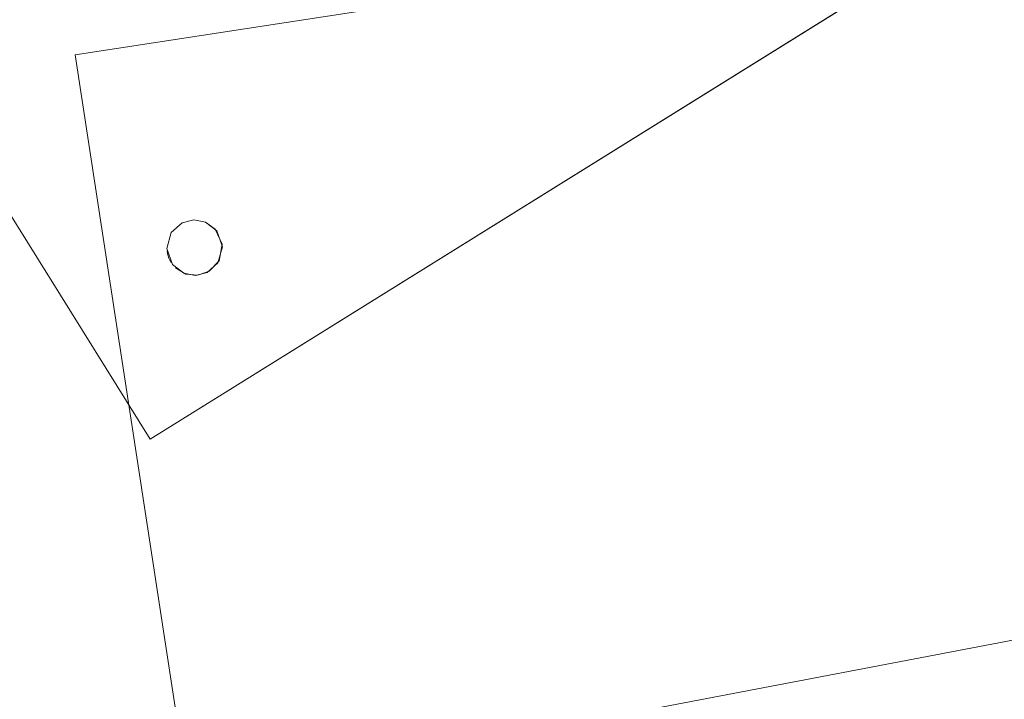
# Model space of a CAD drawing. Extents: x 3503739 to 3504470, y 5375172 to 5375561.
# Tile 45 of 142: x 3504139.088 to 3504139.442, y 5375389.422 to 5375389.666. Entities that reach past the tile are written whole.
import ezdxf

# ---------------------------------------------------------------- set-up
doc = ezdxf.new("R2010")
doc.units = 0
doc.header["$MEASUREMENT"] = 0
for name, color, linetype in [('3WP_KANALISATION', 7, 'Continuous'), ('_4WP_KANCAD_', 7, 'Continuous'), ('BHM_WA', 7, 'Continuous')]:
    doc.layers.add(name, color=color, linetype=linetype)

msp = doc.modelspace()

# ---------------------------------------------------------------- linework, layer by layer
at = {"layer": '3WP_KANALISATION', "color": 7, "linetype": 'Continuous', "lineweight": 20}
msp.add_lwpolyline([(3504139.10836, 5375389.65351), (3504140.71952, 5375389.90058), (3504140.87565, 5375388.88249), (3504139.26448, 5375388.63542), (3504139.10836, 5375389.65351)], dxfattribs=at)
at = {"layer": '_4WP_KANCAD_', "color": 7, "linetype": 'Continuous', "lineweight": 20}
msp.add_lwpolyline([(3504139.10836, 5375389.65351), (3504140.71952, 5375389.90058), (3504140.87565, 5375388.88249), (3504139.26448, 5375388.63542), (3504139.10836, 5375389.65351)], dxfattribs=at)
at = {"layer": 'BHM_WA', "color": 254, "linetype": 'Continuous', "lineweight": 9}
for p, q in [((3504139.13531, 5375389.51528), (3504139.43245, 5375389.70024)), ((3504139.14141, 5375389.58295), (3504139.14155, 5375389.58209)), ((3504139.14155, 5375389.58209), (3504139.14177, 5375389.58124)), ((3504139.14177, 5375389.58124), (3504139.14206, 5375389.58042)), ((3504139.14206, 5375389.58042), (3504139.14242, 5375389.57963)), ((3504139.14242, 5375389.57963), (3504139.14285, 5375389.57887))]:
    msp.add_line(p, q, dxfattribs=at)
for points in [[(3504138.9163, 5375389.34214, 0), (3504139.60391, 5375389.47326, 0), (3504139.47279, 5375390.16087, 0), (3504138.78518, 5375390.02975, 0), (3504139.47279, 5375390.16087, 0), (3504139.60391, 5375389.47326, 0), (3504138.9163, 5375389.34214, 0), (3504138.78518, 5375390.02975, 0), (3504138.9163, 5375389.34214, 0)], [(3504138.9163, 5375389.34214, 0), (3504139.60391, 5375389.47326, 0), (3504139.47279, 5375390.16087, 0), (3504138.78518, 5375390.02975, 0), (3504138.9163, 5375389.34214, 0), (3504139.60391, 5375389.47326, 0), (3504139.47279, 5375390.16087, 0), (3504138.78518, 5375390.02975, 0), (3504138.9163, 5375389.34214, 0)], [(3504138.95035, 5375389.81242, 0), (3504139.13531, 5375389.51528, 0), (3504139.43245, 5375389.70024, 0), (3504139.24749, 5375389.99738, 0), (3504138.95035, 5375389.81242, 0), (3504139.13531, 5375389.51528, 0)], [(3504139.14134, 5375389.58382, 0), (3504139.14141, 5375389.58295, 0), (3504139.14155, 5375389.58209, 0), (3504139.14177, 5375389.58124, 0), (3504139.14206, 5375389.58042, 0), (3504139.14242, 5375389.57963, 0), (3504139.14285, 5375389.57887, 0), (3504139.14334, 5375389.57815, 0), (3504139.14389, 5375389.57747, 0), (3504139.1445, 5375389.57685, 0), (3504139.14517, 5375389.57628, 0), (3504139.14587, 5375389.57577, 0), (3504139.14663, 5375389.57533, 0), (3504139.14741, 5375389.57495, 0), (3504139.14823, 5375389.57465, 0), (3504139.14907, 5375389.57441, 0), (3504139.14993, 5375389.57425, 0), (3504139.1508, 5375389.57417, 0), (3504139.15167, 5375389.57416, 0), (3504139.15254, 5375389.57422, 0), (3504139.1534, 5375389.57437, 0), (3504139.15424, 5375389.57458, 0), (3504139.15507, 5375389.57487, 0), (3504139.15586, 5375389.57523, 0), (3504139.15662, 5375389.57566, 0), (3504139.15734, 5375389.57615, 0), (3504139.15802, 5375389.57671, 0), (3504139.15864, 5375389.57732, 0), (3504139.15921, 5375389.57798, 0), (3504139.15971, 5375389.57869, 0), (3504139.16016, 5375389.57944, 0), (3504139.16053, 5375389.58023, 0), (3504139.16084, 5375389.58104, 0), (3504139.16108, 5375389.58188, 0), (3504139.16124, 5375389.58274, 0), (3504139.16132, 5375389.58361, 0), (3504139.16133, 5375389.58448, 0), (3504139.16126, 5375389.58535, 0), (3504139.16112, 5375389.58621, 0), (3504139.1609, 5375389.58706, 0), (3504139.16061, 5375389.58788, 0), (3504139.16025, 5375389.58867, 0), (3504139.15983, 5375389.58943, 0), (3504139.15933, 5375389.59015, 0), (3504139.15878, 5375389.59083, 0), (3504139.15817, 5375389.59145, 0), (3504139.15751, 5375389.59202, 0), (3504139.1568, 5375389.59253, 0), (3504139.15605, 5375389.59297, 0), (3504139.15526, 5375389.59335, 0), (3504139.15444, 5375389.59366, 0), (3504139.1536, 5375389.59389, 0), (3504139.15275, 5375389.59405, 0), (3504139.15188, 5375389.59414, 0), (3504139.151, 5375389.59414, 0), (3504139.15013, 5375389.59408, 0), (3504139.14927, 5375389.59394, 0), (3504139.14843, 5375389.59372, 0), (3504139.14761, 5375389.59343, 0), (3504139.14681, 5375389.59307, 0), (3504139.14605, 5375389.59264, 0), (3504139.14533, 5375389.59215, 0), (3504139.14466, 5375389.59159, 0), (3504139.14403, 5375389.59098, 0), (3504139.14347, 5375389.59032, 0), (3504139.14296, 5375389.58961, 0), (3504139.14251, 5375389.58886, 0), (3504139.14214, 5375389.58807, 0), (3504139.14183, 5375389.58726, 0), (3504139.1416, 5375389.58642, 0), (3504139.14144, 5375389.58556, 0), (3504139.14135, 5375389.58469, 0), (3504139.14134, 5375389.58382, 0), (3504139.14141, 5375389.58295, 0), (3504139.14155, 5375389.58209, 0), (3504139.14177, 5375389.58124, 0), (3504139.14206, 5375389.58042, 0), (3504139.14242, 5375389.57963, 0), (3504139.14285, 5375389.57887, 0), (3504139.14334, 5375389.57815, 0), (3504139.14389, 5375389.57747, 0), (3504139.1445, 5375389.57685, 0), (3504139.14517, 5375389.57628, 0), (3504139.14587, 5375389.57577, 0), (3504139.14663, 5375389.57533, 0), (3504139.14741, 5375389.57495, 0), (3504139.14823, 5375389.57465, 0), (3504139.14907, 5375389.57441, 0), (3504139.14993, 5375389.57425, 0), (3504139.1508, 5375389.57417, 0), (3504139.15167, 5375389.57416, 0), (3504139.15254, 5375389.57422, 0), (3504139.1534, 5375389.57437, 0), (3504139.15424, 5375389.57458, 0), (3504139.15507, 5375389.57487, 0), (3504139.15586, 5375389.57523, 0), (3504139.15662, 5375389.57566, 0), (3504139.15734, 5375389.57615, 0), (3504139.15802, 5375389.57671, 0), (3504139.15864, 5375389.57732, 0), (3504139.15921, 5375389.57798, 0), (3504139.15971, 5375389.57869, 0), (3504139.16016, 5375389.57944, 0), (3504139.16053, 5375389.58023, 0), (3504139.16084, 5375389.58104, 0), (3504139.16108, 5375389.58188, 0), (3504139.16124, 5375389.58274, 0), (3504139.16132, 5375389.58361, 0), (3504139.16133, 5375389.58448, 0), (3504139.16126, 5375389.58535, 0), (3504139.16112, 5375389.58621, 0), (3504139.1609, 5375389.58706, 0), (3504139.16061, 5375389.58788, 0), (3504139.16025, 5375389.58867, 0), (3504139.15983, 5375389.58943, 0), (3504139.15933, 5375389.59015, 0), (3504139.15878, 5375389.59083, 0), (3504139.15817, 5375389.59145, 0), (3504139.15751, 5375389.59202, 0), (3504139.1568, 5375389.59253, 0), (3504139.15605, 5375389.59297, 0), (3504139.15526, 5375389.59335, 0), (3504139.15444, 5375389.59366, 0), (3504139.1536, 5375389.59389, 0), (3504139.15275, 5375389.59405, 0), (3504139.15188, 5375389.59414, 0), (3504139.151, 5375389.59414, 0), (3504139.15013, 5375389.59408, 0), (3504139.14927, 5375389.59394, 0), (3504139.14843, 5375389.59372, 0), (3504139.14761, 5375389.59343, 0), (3504139.14681, 5375389.59307, 0), (3504139.14605, 5375389.59264, 0), (3504139.14533, 5375389.59215, 0), (3504139.14466, 5375389.59159, 0), (3504139.14403, 5375389.59098, 0), (3504139.14347, 5375389.59032, 0), (3504139.14296, 5375389.58961, 0), (3504139.14251, 5375389.58886, 0), (3504139.14214, 5375389.58807, 0), (3504139.14183, 5375389.58726, 0), (3504139.1416, 5375389.58642, 0), (3504139.14144, 5375389.58556, 0), (3504139.14135, 5375389.58469, 0), (3504139.14134, 5375389.58382, 0), (3504139.14135, 5375389.58469, 0), (3504139.14144, 5375389.58556, 0), (3504139.1416, 5375389.58642, 0), (3504139.14183, 5375389.58726, 0), (3504139.14214, 5375389.58807, 0), (3504139.14251, 5375389.58886, 0), (3504139.14296, 5375389.58961, 0), (3504139.14347, 5375389.59032, 0), (3504139.14403, 5375389.59098, 0), (3504139.14466, 5375389.59159, 0), (3504139.14533, 5375389.59215, 0), (3504139.14605, 5375389.59264, 0), (3504139.14681, 5375389.59307, 0), (3504139.14761, 5375389.59343, 0), (3504139.14843, 5375389.59372, 0), (3504139.14927, 5375389.59394, 0), (3504139.15013, 5375389.59408, 0), (3504139.151, 5375389.59414, 0), (3504139.15188, 5375389.59414, 0), (3504139.15275, 5375389.59405, 0), (3504139.1536, 5375389.59389, 0), (3504139.15444, 5375389.59366, 0), (3504139.15526, 5375389.59335, 0), (3504139.15605, 5375389.59297, 0), (3504139.1568, 5375389.59253, 0), (3504139.15751, 5375389.59202, 0), (3504139.15817, 5375389.59145, 0), (3504139.15878, 5375389.59083, 0), (3504139.15933, 5375389.59015, 0), (3504139.15983, 5375389.58943, 0), (3504139.16025, 5375389.58867, 0), (3504139.16061, 5375389.58788, 0), (3504139.1609, 5375389.58706, 0), (3504139.16112, 5375389.58621, 0), (3504139.16126, 5375389.58535, 0), (3504139.16133, 5375389.58448, 0), (3504139.16132, 5375389.58361, 0), (3504139.16124, 5375389.58274, 0), (3504139.16108, 5375389.58188, 0), (3504139.16084, 5375389.58104, 0), (3504139.16053, 5375389.58023, 0), (3504139.16016, 5375389.57944, 0), (3504139.15971, 5375389.57869, 0), (3504139.15921, 5375389.57798, 0), (3504139.15864, 5375389.57732, 0), (3504139.15802, 5375389.57671, 0), (3504139.15734, 5375389.57615, 0), (3504139.15662, 5375389.57566, 0), (3504139.15586, 5375389.57523, 0), (3504139.15507, 5375389.57487, 0), (3504139.15424, 5375389.57458, 0), (3504139.1534, 5375389.57437, 0), (3504139.15254, 5375389.57422, 0), (3504139.15167, 5375389.57416, 0), (3504139.1508, 5375389.57417, 0), (3504139.14993, 5375389.57425, 0), (3504139.14907, 5375389.57441, 0), (3504139.14823, 5375389.57465, 0), (3504139.14741, 5375389.57495, 0), (3504139.14663, 5375389.57533, 0), (3504139.14587, 5375389.57577, 0), (3504139.14517, 5375389.57628, 0), (3504139.1445, 5375389.57685, 0), (3504139.14389, 5375389.57747, 0), (3504139.14334, 5375389.57815, 0), (3504139.14285, 5375389.57887, 0), (3504139.14334, 5375389.57815, 0), (3504139.14389, 5375389.57747, 0), (3504139.1445, 5375389.57685, 0), (3504139.14517, 5375389.57628, 0), (3504139.14587, 5375389.57577, 0), (3504139.14663, 5375389.57533, 0), (3504139.14741, 5375389.57495, 0), (3504139.14823, 5375389.57465, 0), (3504139.14907, 5375389.57441, 0), (3504139.14993, 5375389.57425, 0), (3504139.1508, 5375389.57417, 0), (3504139.15167, 5375389.57416, 0), (3504139.15254, 5375389.57422, 0), (3504139.1534, 5375389.57437, 0), (3504139.15424, 5375389.57458, 0), (3504139.15507, 5375389.57487, 0), (3504139.15586, 5375389.57523, 0), (3504139.15662, 5375389.57566, 0), (3504139.15734, 5375389.57615, 0), (3504139.15802, 5375389.57671, 0), (3504139.15864, 5375389.57732, 0), (3504139.15921, 5375389.57798, 0), (3504139.15971, 5375389.57869, 0), (3504139.16016, 5375389.57944, 0), (3504139.16053, 5375389.58023, 0), (3504139.16084, 5375389.58104, 0), (3504139.16108, 5375389.58188, 0), (3504139.16124, 5375389.58274, 0), (3504139.16132, 5375389.58361, 0), (3504139.16133, 5375389.58448, 0), (3504139.16126, 5375389.58535, 0), (3504139.16112, 5375389.58621, 0), (3504139.1609, 5375389.58706, 0), (3504139.16061, 5375389.58788, 0), (3504139.16025, 5375389.58867, 0), (3504139.15983, 5375389.58943, 0), (3504139.15933, 5375389.59015, 0), (3504139.15878, 5375389.59083, 0), (3504139.15817, 5375389.59145, 0), (3504139.15751, 5375389.59202, 0), (3504139.1568, 5375389.59253, 0), (3504139.15605, 5375389.59297, 0), (3504139.15526, 5375389.59335, 0), (3504139.15444, 5375389.59366, 0), (3504139.1536, 5375389.59389, 0), (3504139.15275, 5375389.59405, 0), (3504139.15188, 5375389.59414, 0), (3504139.151, 5375389.59414, 0), (3504139.15013, 5375389.59408, 0), (3504139.14927, 5375389.59394, 0), (3504139.14843, 5375389.59372, 0), (3504139.14761, 5375389.59343, 0), (3504139.14681, 5375389.59307, 0), (3504139.14605, 5375389.59264, 0), (3504139.14533, 5375389.59215, 0), (3504139.14466, 5375389.59159, 0), (3504139.14403, 5375389.59098, 0), (3504139.14347, 5375389.59032, 0), (3504139.14296, 5375389.58961, 0), (3504139.14251, 5375389.58886, 0), (3504139.14214, 5375389.58807, 0), (3504139.14183, 5375389.58726, 0), (3504139.1416, 5375389.58642, 0), (3504139.14144, 5375389.58556, 0), (3504139.14135, 5375389.58469, 0), (3504139.14134, 5375389.58382, 0), (3504139.14141, 5375389.58295, 0), (3504139.14134, 5375389.58382, 0)]]:
    msp.add_polyline3d(points, dxfattribs=at)

doc.saveas('drawing.dxf')
